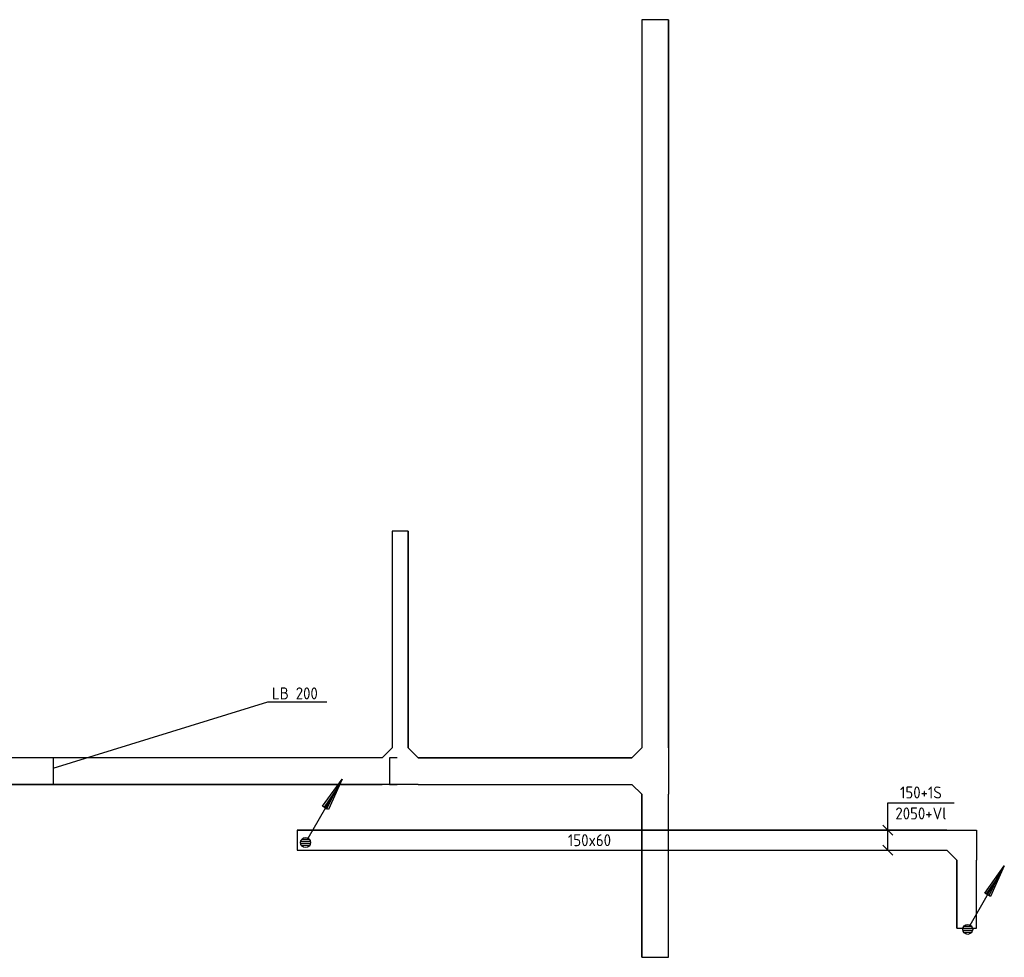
# Model space of a CAD drawing. Header units: millimetres. Extents: x 87989 to 132606, y 136715 to 175569.
# Tile 5 of 12: x 110967 to 118368, y 147605 to 154650. Entities that reach past the tile are written whole.
import ezdxf
from ezdxf.enums import TextEntityAlignment as Align

# ---------------------------------------------------------------- set-up
doc = ezdxf.new("R2010")
doc.units = ezdxf.units.MM
doc.header["$LTSCALE"] = 50
doc.linetypes.add('B-SL0', pattern=[100000000.0, 0, -100000000.0])
doc.layers.get('0').update_dxf_attribs({"linetype": 'CONTINUOUS'})
for name, color, linetype in [('EB61301-_ATTRIB', 2, 'CONTINUOUS'), ('EL61301-_KABELGOOT', 3, 'CONTINUOUS'), ('EM61301-_BEMATING', 1, 'CONTINUOUS'), ('ET61301-_BIJSCHRIFT', 7, 'CONTINUOUS')]:
    doc.layers.add(name, color=color, linetype=linetype)
doc.styles.add('1_8', font='ISO.shx', dxfattribs={"height": 1.8})
doc.styles.add('2_0', font='iso', dxfattribs={"height": 100})
doc.styles.add('3_5', font='ISO.shx', dxfattribs={"height": 3.5})
doc.styles.add('NORATT', font='isocp.shx')
doc.styles.add('NORDIM', font='isocp.shx')
doc.styles.add('Normaal_staand', font='iso.shx')
doc.styles.get("Standard").update_dxf_attribs({"font": 'SIMPLEX'})

# ---------------------------------------------------------------- blocks, each defined once
blk = doc.blocks.new('EH100005')
at = {"color": 0}
blk.add_lwpolyline([(-1, -0.5), (0, -0.5), (0, 0.5), (-1, 0.5)], dxfattribs=at)
at = {"color": 0, "style": '2_0', "flags": 9}
blk.add_attdef('HULPSTUK', text='', height=0.5, dxfattribs=at).set_placement((0, 0), align=Align.MIDDLE)
blk = doc.blocks.new('EH100000')
at = {"color": 0, "linetype": 'ByBlock'}
for p, q in [((1, 0.5), (0, 0.5)), ((1, 0.5, 1), (0, 0.5, 1)), ((0, -0.5, 1), (1, -0.5, 1)), ((1, -0.5), (0, -0.5))]:
    blk.add_line(p, q, dxfattribs=at)
at = {"color": 0, "linetype": 'ByBlock', "invisible_edges": 15}
for points in [[(1, -0.5), (0, -0.5), (0, 0.5), (1, 0.5)], [(0, 0.5), (1, 0.5), (1, 0.5, 1), (0, 0.5, 1)], [(0, -0.5, 1), (1, -0.5, 1), (1, -0.5), (0, -0.5)]]:
    blk.add_3dface(points, dxfattribs=at)
at = {"color": 0, "linetype": 'ByBlock', "style": '2_0', "flags": 8}
blk.add_attdef('FUNCTIE', text='', height=0.5, dxfattribs=at).set_placement((0.5, 0), align=Align.MIDDLE)
at = {"color": 0, "linetype": 'ByBlock', "flags": 9}
blk.add_attdef('SCHOT', text='', height=0.5, dxfattribs=at).set_placement((0.5, 0), align=Align.MIDDLE)
blk = doc.blocks.new('KG3ECE')
at = {"color": 0, "linetype": 'B-SL0'}
for p, q in [((-135, 100), (-135, -100)), ((135, -100), (135, 100)), ((-60, -175), (60, -175))]:
    blk.add_line(p, q, dxfattribs=at)
at = {"color": 0, "linetype": 'ByBlock'}
for points in [[(-135, 100), (0, 100), (0, 100), (135, 100)], [(-60, -175), (-60, -175), (-135, -100), (-135, -100)], [(135, -100), (135, -100), (60, -175), (60, -175)]]:
    blk.add_lwpolyline(points, dxfattribs=at)
at = {"color": 0, "flags": 3}
blk.add_attdef('HULPSTUK', (0, 0), '', height=1, rotation=180, dxfattribs=at)
blk = doc.blocks.new('KG3EEE')
at = {"color": 0, "linetype": 'B-SL0'}
for p, q in [((-175, 100), (-175, -100)), ((175, -100), (175, 100)), ((-99.8, -175.1), (100.2, -174.9))]:
    blk.add_line(p, q, dxfattribs=at)
at = {"color": 0, "linetype": 'ByBlock'}
for points in [[(-175, 100), (0, 100), (0, 100), (175, 100)], [(-99.8, -175.1), (-99.8, -175.1), (-175, -100), (-175, -100)], [(175, -100), (175, -100), (100.2, -174.9), (100.2, -174.9)]]:
    blk.add_lwpolyline(points, dxfattribs=at)
at = {"color": 0, "flags": 3}
blk.add_attdef('HULPSTUK', (0, 0), '', height=1, rotation=180.05474, dxfattribs=at)
blk = doc.blocks.new('ES111201')
at = {"color": 0}
for p, q in [((0.38, 0.65), (5.5, 9.53)), ((0.73, 0.15), (-0.73, 0.15)), ((0.6, 0.45), (-0.6, 0.45)), ((0.73, -0.15), (-0.73, -0.15)), ((0.6, -0.45), (-0.6, -0.45))]:
    blk.add_line(p, q, dxfattribs=at)
for points in [[(2.57, 5.45), (5.5, 9.53), (3.43, 4.95)], [(3.22, 5.07), (4.63, 8.01), (2.78, 5.32)]]:
    blk.add_lwpolyline(points, close=True, dxfattribs=at)
blk.add_circle((0, 0), 0.75, dxfattribs=at)
for tag, height, style, flags, p in [('GROEPI', 1.8, '1_8', 9, (0, 9.5)), ('GROEP', 1.8, '1_8', 8, (0, 7.5)), ('CODE', 3.5, '3_5', 8, (0, 4.5)), ('M_CODE', 1.8, '1_8', 9, (0, 0)), ('KAST', 1.8, '1_8', 9, (0, -3.5)), ('VERMOGEN', 1.8, '1_8', 9, (0, -5.5)), ('DOEL', 1.8, '1_8', 9, (0, -7.5)), ('VERMOGENI', 1.8, '1_8', 9, (0, -9.5)), ('DOELI', 1.8, '1_8', 9, (0, -11.5))]:
    blk.add_attdef(tag, text='', height=height, dxfattribs=dict(style=style, flags=flags)).set_placement(p, align=Align.MIDDLE_CENTER)
blk = doc.blocks.new('EH112-150-150-000-000-060')
at = {"color": 0, "linetype": 'ByBlock'}
for points in [[(-75, -150), (-75, 75), (-75, 75), (150, 75)], [(150, -75), (150, -75), (75, -150), (75, -150)]]:
    blk.add_lwpolyline(points, dxfattribs=at)
at = {"invisible_edges": 15}
for points in [[(75, -150), (-75, -150), (-75, 75), (75, -150)], [(-75, 75), (75, -150), (150, -75), (-75, 75)], [(150, -75), (-75, 75), (150, 75), (150, -75)]]:
    blk.add_3dface(points, dxfattribs=at)
at = {"color": 0, "style": 'NORATT', "flags": 1}
blk.add_attdef('HULPSTUK', (0, 0, 2600), '', height=1, rotation=180, dxfattribs=at)
blk = doc.blocks.new('*U47')
for p, q in [((-112.5, -37.5), (-37.5, 37.5)), ((-75, 0), (280, 0)), ((37.5, -37.5), (112.5, 37.5)), ((280, 0), (280, 0)), ((280, 0), (280, -497.3))]:
    blk.add_line(p, q)
at = {"color": 1, "style": 'NORDIM'}
for s, p in [('2050+Vl', (201.2, -248.6)), ('150+1S', (358.7, -248.6))]:
    blk.add_text(s, height=90, rotation=270, dxfattribs=at).set_placement(p, align=Align.MIDDLE)

msp = doc.modelspace()

# ---------------------------------------------------------------- linework, layer by layer
at = {"layer": 'ET61301-_BIJSCHRIFT', "color": 1}
msp.add_lwpolyline([(113274.8, 149521.7), (113274.8, 149521.7), (112830.4, 149521.7), (111215.4, 149023.5)], dxfattribs=at)

# ---------------------------------------------------------------- block references
at = {"layer": 'EL61301-_KABELGOOT', "zscale": 60}
for name, p, xscale, yscale, rotation in [('EH100005', (115743.3, 154650, 5000), 60, 200, 90), ('EH100000', (115743.3, 149179.6, 5000), 5470.417250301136, 200, 90), ('EH100000', (113827.9, 149179.6, 5000), 1626.279525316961, 120, 90), ('EH100005', (113827.9, 150805.9, 5000), 60, 120, 90), ('EH100005', (113745.7, 149004.6, 5000), 60, 200, 180), ('EH100000', (115568.3, 149004.6, 5000), 1605.391022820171, 200, 180), ('EH100000', (115743.3, 148829.6, 5000), 1224.582749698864, 200, 270), ('EH100005', (113053.5, 148485, 2600), 60, 150, 180), ('EH100000', (118085.2, 148335, 2050), 510.6997652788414, 150, 270), ('EH100005', (118085.2, 147824.3, 2600), 60, 150, 270), ('EH100005', (115743.3, 147605, 5000), 60, 200, 270), ('EH100005', (115743.3, 147605, 5000), 60, 200, 270)]:
    msp.add_blockref(name, p, dxfattribs=dict(at, xscale=xscale, yscale=yscale, rotation=rotation))
at = {"layer": 'EL61301-_KABELGOOT'}
for name, p, rotation in [('KG3ECE', (113827.9, 149004.6, 5000), 180), ('KG3EEE', (115743.3, 149004.6, 5000), 270), ('EH112-150-150-000-000-060', (118085.2, 148485, 2050), 270)]:
    msp.add_blockref(name, p, dxfattribs=dict(at, rotation=rotation))
ref = msp.add_blockref('EH100000', (107089.7, 149004.6, 5000), dxfattribs=dict(at, xscale=4131.981827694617, yscale=200, zscale=60))
ref.add_attrib('FUNCTIE', '200x60', dxfattribs={"layer": 'EB61301-_ATTRIB', "color": 1, "linetype": 'ByBlock', "height": 90, "rotation": 360, "style": 'NORATT', "flags": 8}).set_placement((108946.1, 149004.6, 3525), align=Align.MIDDLE)
for name, p, xscale, yscale, zscale in [('EH100005', (111221.7, 149004.6, 5000), 60, 200, 60), ('EH100005', (111221.7, 149004.6, 5000), 60, 200, 60), ('EH100000', (111224.2, 149004.6, 5000), 2468.674499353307, 200, 60), ('ES111201', (113115.9, 148467), 50, 50, 50), ('ES111201', (118093.1, 147815, 5000), 50, 50, 50)]:
    msp.add_blockref(name, p, dxfattribs=dict(at, xscale=xscale, yscale=yscale, zscale=zscale))
ref = msp.add_blockref('EH100000', (117935.2, 148485, 2050), dxfattribs=dict(at, xscale=4881.722984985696, yscale=150, zscale=60, rotation=180))
ref.add_attrib('FUNCTIE', '150x60', dxfattribs={"layer": 'EB61301-_ATTRIB', "color": 1, "linetype": 'ByBlock', "height": 90, "rotation": 360, "style": 'NORATT', "flags": 8}).set_placement((115250.2, 148485, 2600), align=Align.MIDDLE)
at = {"layer": 'EM61301-_BEMATING', "rotation": 90}
msp.add_blockref('*U47', (117492.9, 148485, 2050), dxfattribs=at)

# ---------------------------------------------------------------- texts
at = {"layer": 'ET61301-_BIJSCHRIFT', "color": 1, "style": 'Normaal_staand'}
msp.add_text('LB 200', height=90, dxfattribs=at).set_placement((112863.4, 149516.1), align=Align.BOTTOM_LEFT)

doc.saveas('drawing.dxf')
